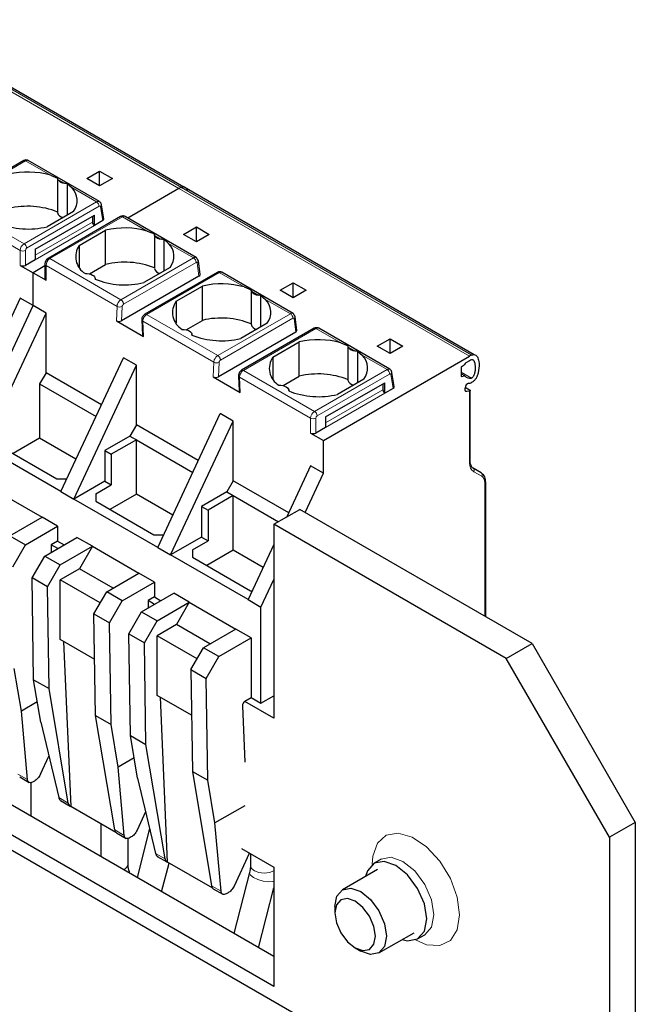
# Model space of a CAD drawing. Header units: millimetres. Extents: x 5 to 418, y 2 to 292.
# Tile 36 of 41: x 362 to 375, y 121 to 143. Entities that reach past the tile are written whole.
import ezdxf

# ---------------------------------------------------------------- set-up
doc = ezdxf.new("R2010")
doc.units = ezdxf.units.MM

msp = doc.modelspace()

# ---------------------------------------------------------------- linework, layer by layer
at = {"color": 7, "linetype": 'Continuous', "lineweight": 18}
for p, q in [((359.1644, 143.0574), (365.5284, 139.3836)), ((365.4744, 139.3567), (359.1104, 143.0305)), ((360.5225, 139.0477), (362.1119, 139.9652)), ((362.1119, 139.9652), (362.6568, 139.6506)), ((362.82, 139.5564), (362.9635, 139.4736)), ((363.1267, 139.3793), (363.6696, 139.0659)), ((365.5284, 139.3836), (371.8923, 135.7097)), ((371.8383, 135.6828), (365.4744, 139.3567)), ((362.0803, 138.1484), (360.5225, 139.0477)), ((362.0803, 138.1484), (363.6696, 139.0659)), ((362.1368, 138.0505), (363.7261, 138.968)), ((363.754, 138.957), (363.8047, 138.654)), ((360.4392, 138.8999), (361.9954, 138.0015)), ((364.2353, 138.7394), (362.6459, 137.8219)), ((364.2353, 138.7394), (364.7781, 138.426)), ((362.3207, 137.8953), (363.5793, 138.6219)), ((363.6218, 138.5484), (362.3207, 137.7973)), ((364.9414, 138.3317), (365.0848, 138.249)), ((365.248, 138.1547), (365.793, 137.8401)), ((361.9954, 138.0015), (361.9954, 137.6749)), ((362.1085, 137.6749), (362.1085, 138.0015)), ((362.3207, 138.0259), (362.3207, 138.026)), ((362.5611, 137.3483), (362.5611, 137.6749)), ((362.5611, 137.6749), (364.1173, 136.7765)), ((364.2037, 136.9226), (362.6459, 137.8219)), ((365.793, 137.8401), (364.2037, 136.9226)), ((365.8495, 137.7388), (364.2602, 136.8213)), ((365.9114, 137.4373), (365.8761, 137.7286)), ((364.7652, 136.5985), (366.3545, 137.516)), ((366.3545, 137.516), (366.8994, 137.2014)), ((367.0627, 137.1071), (367.2061, 137.0243)), ((367.3693, 136.9301), (367.9143, 136.6155)), ((364.1173, 136.7765), (364.1025, 136.4585)), ((364.2304, 136.7731), (364.2157, 136.4584)), ((366.325, 135.698), (364.7652, 136.5985)), ((367.9143, 136.6155), (366.325, 135.698)), ((364.6966, 136.1155), (364.6818, 136.4507)), ((364.6818, 136.4507), (366.2387, 135.5519)), ((367.9708, 136.5142), (366.3815, 135.5967)), ((368.0327, 136.2127), (367.9974, 136.504)), ((366.8865, 135.3739), (368.4758, 136.2914)), ((368.4758, 136.2914), (369.0208, 135.9768)), ((369.184, 135.8825), (369.3274, 135.7997)), ((369.4907, 135.7055), (370.0335, 135.3921)), ((366.2387, 135.5519), (366.2238, 135.2338)), ((366.337, 135.2338), (366.3517, 135.5485)), ((368.4442, 134.4746), (366.8865, 135.3739)), ((368.4442, 134.4746), (370.0335, 135.3921)), ((368.5008, 134.3766), (370.0901, 135.2941)), ((370.118, 135.2832), (370.1687, 134.9802)), ((371.6545, 135.3354), (371.8808, 135.2048)), ((366.818, 134.8909), (366.8031, 135.226)), ((366.8031, 135.226), (368.3594, 134.3276)), ((368.6846, 134.2215), (369.9433, 134.9481)), ((369.9857, 134.8746), (368.6846, 134.1235)), ((371.7822, 134.9091), (371.7484, 134.9287)), ((371.8383, 134.918), (371.8383, 133.364)), ((368.3594, 134.3276), (368.3594, 134.001)), ((368.4725, 134.001), (368.4725, 134.3276)), ((368.6846, 134.3521), (368.6846, 134.3521)), ((371.9336, 133.1534), (372.1073, 133.0531)), ((372.1777, 132.8974), (372.1777, 129.9842)), ((361.9451, 126.5292), (362.1537, 126.4088)), ((363.0482, 125.8924), (362.8396, 126.0128)), ((364.0664, 125.3046), (364.275, 125.1842)), ((364.9609, 124.7882), (365.1695, 124.6678)), ((366.3964, 123.9596), (366.1878, 124.08))]:
    msp.add_line(p, q, dxfattribs=at)
at = {"color": 7, "linetype": 'Continuous', "lineweight": 25}
for p, q in [((365.5797, 139.3913), (359.2762, 143.0302)), ((362.0719, 139.9692), (360.4825, 139.0517)), ((363.7296, 139.0719), (362.1713, 139.9714)), ((362.6568, 139.6506), (362.8142, 139.5877)), ((362.8136, 139.586), (362.8136, 138.8341)), ((363.4521, 139.5771), (363.7349, 139.7404)), ((363.7349, 139.7404), (364.0177, 139.5771)), ((363.7349, 139.4138), (363.7349, 139.7404)), ((363.0283, 138.7774), (363.0283, 139.4641)), ((363.0283, 139.4641), (363.1267, 139.3793)), ((363.7349, 139.4138), (363.4521, 139.5771)), ((364.0177, 139.5771), (363.7349, 139.4138)), ((365.4744, 139.3567), (364.3553, 138.7106)), ((371.9437, 135.7175), (365.6402, 139.3564)), ((363.8284, 138.6919), (363.7763, 139.0029)), ((362.3207, 138.026), (363.6218, 138.7771)), ((363.1607, 138.8538), (362.5838, 138.5208)), ((364.1953, 138.7433), (362.606, 137.8258)), ((363.5793, 138.7526), (363.5793, 138.6219)), ((363.6218, 138.5484), (363.6218, 138.7771)), ((364.2953, 138.7453), (364.2924, 138.7468)), ((365.8533, 137.8459), (364.2953, 138.7453)), ((363.8047, 138.654), (363.6218, 138.5484)), ((365.5734, 138.3525), (365.8562, 138.5158)), ((365.8562, 138.5158), (366.1391, 138.3525)), ((365.8562, 138.1892), (365.8562, 138.5158)), ((363.2909, 138.1126), (363.8678, 138.4456)), ((363.8678, 137.6944), (363.8678, 138.4456)), ((364.7781, 138.426), (364.9355, 138.3631)), ((364.935, 138.3614), (364.935, 137.6095)), ((365.8562, 138.1892), (365.5734, 138.3525)), ((366.1391, 138.3525), (365.8562, 138.1892)), ((363.2909, 138.1126), (363.2909, 137.6292)), ((365.1496, 137.5528), (365.1496, 138.2395)), ((365.1496, 138.2395), (365.248, 138.1547)), ((362.3207, 138.026), (362.3207, 137.7973)), ((361.9954, 137.6749), (362.2783, 137.5116)), ((362.3207, 137.7973), (362.1085, 137.6749)), ((362.5377, 137.6613), (362.2783, 137.5116)), ((362.5377, 137.7076), (362.5377, 137.381)), ((363.5111, 137.4885), (363.8678, 137.6944)), ((365.9354, 137.4742), (365.899, 137.7742)), ((362.2783, 137.5116), (362.5611, 137.3483)), ((362.2783, 136.793), (362.2783, 137.5116)), ((365.9114, 137.4373), (364.2157, 136.4584)), ((365.282, 137.6292), (364.7051, 137.2962)), ((366.3145, 137.5199), (364.7252, 136.6024)), ((367.9747, 136.6212), (366.414, 137.5222)), ((363.6379, 137.3723), (363.6379, 137.381)), ((365.4122, 136.8879), (365.9891, 137.221)), ((365.9891, 136.4698), (365.9891, 137.221)), ((367.6947, 137.1279), (367.9775, 137.2912)), ((367.9775, 137.2912), (368.2604, 137.1279)), ((367.9775, 136.9646), (367.9775, 137.2912)), ((366.8994, 137.2014), (367.0568, 137.1385)), ((367.0563, 137.1368), (367.0563, 136.3849)), ((367.271, 136.3282), (367.271, 137.0148)), ((367.271, 137.0148), (367.3693, 136.9301)), ((367.9775, 136.9646), (367.6947, 137.1279)), ((368.2604, 137.1279), (367.9775, 136.9646)), ((361.9954, 136.9563), (360.6236, 134.0236)), ((360.9065, 133.8603), (362.2783, 136.793)), ((362.2783, 136.793), (361.9954, 136.9563)), ((362.5611, 136.6297), (362.2783, 136.793)), ((365.4122, 136.8879), (365.4122, 136.4046)), ((361.1893, 133.6971), (362.5611, 136.6297)), ((362.5611, 135.3233), (362.5611, 136.6297)), ((364.1025, 136.4585), (364.6966, 136.1155)), ((364.6585, 136.4798), (364.6732, 136.147)), ((365.6324, 136.2639), (365.9891, 136.4698)), ((367.4033, 136.4046), (366.8264, 136.0715)), ((368.0567, 136.2496), (368.0203, 136.5496)), ((365.7592, 136.1477), (365.7592, 136.1564)), ((368.0327, 136.2127), (366.337, 135.2338)), ((368.4358, 136.2953), (366.8465, 135.3778)), ((370.0935, 135.398), (368.5353, 136.2976)), ((367.5335, 135.6633), (368.1104, 135.9964)), ((368.1104, 135.2451), (368.1104, 135.9964)), ((369.0208, 135.9768), (369.1781, 135.9138)), ((369.816, 135.9033), (370.0989, 136.0665)), ((370.0989, 136.0665), (370.3817, 135.9033)), ((370.0989, 135.74), (370.0989, 136.0665)), ((369.1776, 135.9122), (369.1776, 135.1603)), ((369.3923, 135.1036), (369.3923, 135.7902)), ((369.3923, 135.7902), (369.4907, 135.7055)), ((370.0989, 135.74), (369.816, 135.9033)), ((370.3817, 135.9033), (370.0989, 135.74)), ((362.8864, 132.7174), (364.2582, 135.6501)), ((363.1692, 132.5541), (364.541, 135.4868)), ((364.541, 135.4868), (364.2582, 135.6501)), ((364.541, 134.1803), (364.541, 135.4868)), ((367.5335, 135.6633), (367.5335, 135.18)), ((368.6422, 133.8377), (371.8383, 135.6828)), ((371.7251, 135.4867), (371.6545, 135.4459)), ((371.8383, 135.5848), (371.7741, 135.5478)), ((362.5611, 135.3233), (362.4197, 135.0783)), ((363.777, 134.6214), (362.5611, 135.3233)), ((370.1924, 135.018), (370.1403, 135.3291)), ((371.6545, 135.4459), (371.6545, 135.241)), ((371.7369, 135.254), (371.6545, 135.3015)), ((362.4197, 135.0783), (362.4197, 133.8862)), ((362.4197, 135.0783), (363.6567, 134.3642)), ((366.2238, 135.2338), (366.818, 134.8909)), ((366.7798, 135.2552), (366.7945, 134.9224)), ((367.7537, 135.0392), (368.1104, 135.2451)), ((368.6846, 134.3521), (369.9857, 135.1032)), ((369.5246, 135.18), (368.9477, 134.8469)), ((369.9433, 135.0787), (369.9433, 134.9481)), ((369.9857, 134.8746), (369.9857, 135.1032)), ((371.6545, 135.241), (371.7369, 135.254)), ((367.8805, 134.9231), (367.8805, 134.9318)), ((370.1687, 134.9802), (369.9857, 134.8746)), ((371.745, 134.949), (371.745, 134.9881)), ((371.7462, 135.0023), (371.8383, 134.9491)), ((371.8383, 134.918), (371.7822, 134.9091)), ((371.8559, 133.3885), (371.8559, 134.9434)), ((365.0077, 131.4928), (366.3795, 134.4254)), ((366.6623, 134.2622), (366.3795, 134.4254)), ((365.2905, 131.3295), (366.6623, 134.2622)), ((366.6623, 132.9557), (366.6623, 134.2622)), ((368.6846, 134.3521), (368.6846, 134.1235)), ((364.541, 134.1803), (364.3996, 133.9354)), ((365.8983, 133.3968), (364.541, 134.1803)), ((368.3594, 134.001), (368.6422, 133.8377)), ((368.6846, 134.1235), (368.4725, 134.001)), ((362.4197, 133.8862), (361.8387, 133.5508)), ((363.2176, 133.4255), (362.4197, 133.8862)), ((364.3996, 133.9354), (363.848, 133.617)), ((364.541, 133.8537), (363.9895, 133.5353)), ((364.3996, 133.9354), (364.541, 133.8537)), ((364.541, 133.8537), (365.778, 133.1396)), ((364.541, 132.6616), (364.541, 133.8537)), ((368.6422, 133.1192), (368.6422, 133.8377)), ((362.8864, 132.7174), (361.1893, 133.6971)), ((361.5287, 133.7297), (362.8015, 132.9949)), ((363.848, 133.617), (363.848, 132.946)), ((363.848, 133.617), (363.9895, 133.5353)), ((363.9895, 133.5353), (363.9895, 132.8643)), ((368.3594, 133.2825), (367.8362, 132.1641)), ((368.2393, 132.2578), (368.6422, 133.1192)), ((368.6422, 133.1192), (368.3594, 133.2825)), ((372.0949, 133.1295), (371.9212, 133.2298)), ((362.8015, 132.9949), (363.0162, 132.9949)), ((363.848, 132.946), (363.1692, 132.5541)), ((363.848, 132.946), (363.9895, 132.8643)), ((366.6623, 132.9557), (366.5209, 132.7107)), ((367.8782, 132.2538), (366.6623, 132.9557)), ((372.1953, 129.974), (372.1953, 132.9219)), ((361.458, 132.7432), (362.4762, 132.1554)), ((362.8864, 132.7174), (363.1692, 132.5541)), ((363.65, 132.6684), (363.9895, 132.8643)), ((366.5209, 132.7107), (365.9694, 132.3923)), ((366.5209, 132.7107), (366.6623, 132.6291)), ((365.0077, 131.4928), (363.1692, 132.5541)), ((363.65, 132.6684), (363.65, 132.5051)), ((363.65, 132.5051), (364.9228, 131.7703)), ((364.541, 132.6616), (363.96, 132.3262)), ((365.3389, 132.2009), (364.541, 132.6616)), ((366.6623, 132.6291), (366.1108, 132.3107)), ((366.6623, 132.6291), (367.6521, 132.0577)), ((366.6623, 131.437), (366.6623, 132.6291)), ((365.9694, 132.3923), (365.9694, 131.7213)), ((365.9694, 132.3923), (366.1108, 132.3107)), ((366.1108, 132.3107), (366.1108, 131.6397)), ((367.5533, 132.0007), (368.119, 132.3273)), ((373.2101, 129.3882), (368.119, 132.3273)), ((361.7691, 131.7471), (362.4762, 132.1554)), ((362.8157, 131.9594), (362.4762, 132.1554)), ((362.1085, 131.5512), (362.8157, 131.9594)), ((362.8157, 131.9594), (362.8157, 131.6328)), ((367.5533, 132.0007), (367.5533, 127.7547)), ((372.6444, 129.0616), (367.5533, 132.0007)), ((361.7691, 131.7471), (362.1085, 131.5512)), ((362.5328, 131.3063), (363.2399, 131.7145)), ((362.8157, 131.6328), (362.6771, 131.5528)), ((362.8157, 131.6328), (362.957, 131.5512)), ((363.5793, 131.5186), (363.2399, 131.7145)), ((364.9228, 131.7703), (365.1375, 131.7703)), ((365.9694, 131.7213), (365.2905, 131.3295)), ((365.7714, 131.4438), (366.1108, 131.6397)), ((365.9694, 131.7213), (366.1108, 131.6397)), ((361.8306, 131.0697), (362.1085, 131.5512)), ((362.6771, 131.5528), (362.6771, 131.3896)), ((362.8184, 131.4712), (362.6771, 131.5528)), ((362.8722, 131.1103), (363.5793, 131.5186)), ((363.5793, 131.5186), (363.2965, 131.0287)), ((363.5793, 131.5186), (364.5976, 130.9307)), ((365.0077, 131.4928), (365.2905, 131.3295)), ((365.7714, 131.4438), (365.7714, 131.2805)), ((366.6623, 131.437), (366.0813, 131.1016)), ((367.3188, 131.058), (366.6623, 131.437)), ((367.5533, 131.5591), (366.9876, 130.3498)), ((362.2548, 130.8248), (362.5328, 131.3063)), ((362.5328, 131.3063), (362.8722, 131.1103)), ((366.9876, 130.3498), (365.2905, 131.3295)), ((365.7714, 131.2805), (367.0442, 130.5457)), ((362.5942, 130.6289), (362.8722, 131.1103)), ((363.2965, 131.0287), (362.8722, 130.7837)), ((364.0318, 130.6041), (363.2965, 131.0287)), ((362.5942, 130.6289), (362.2548, 130.8248)), ((362.2888, 128.5964), (362.2548, 130.8248)), ((363.749, 130.2776), (362.8722, 130.7837)), ((362.8722, 129.4773), (362.8722, 130.7837)), ((363.8905, 130.5225), (364.5976, 130.9307)), ((364.937, 130.7348), (364.5976, 130.9307)), ((367.2704, 130.1865), (367.5533, 130.7912)), ((362.6282, 128.4005), (362.5942, 130.6289)), ((363.6125, 130.041), (363.8905, 130.5225)), ((364.2299, 130.3266), (363.8905, 130.5225)), ((364.2299, 130.3266), (364.937, 130.7348)), ((364.937, 130.7348), (364.937, 130.4082)), ((367.0442, 130.5457), (367.0792, 130.5457)), ((363.9519, 129.8451), (364.2299, 130.3266)), ((364.6541, 130.0817), (365.3612, 130.4899)), ((364.937, 130.4082), (364.7984, 130.3282)), ((364.7984, 130.3282), (364.7984, 130.165)), ((364.9398, 130.2466), (364.7984, 130.3282)), ((364.937, 130.4082), (365.0784, 130.3266)), ((365.7007, 130.2939), (365.3612, 130.4899)), ((366.9876, 130.3498), (367.2704, 130.1865)), ((364.9935, 129.8857), (365.7007, 130.2939)), ((365.7007, 130.2939), (365.4178, 129.804)), ((365.7007, 130.2939), (366.7189, 129.7061)), ((367.2704, 128.0813), (367.2704, 130.1865)), ((363.6125, 130.041), (363.9519, 129.8451)), ((363.6464, 127.8127), (363.6125, 130.041)), ((364.3761, 129.6002), (364.6541, 130.0817)), ((364.6541, 130.0817), (364.9935, 129.8857)), ((364.7156, 129.4042), (364.9935, 129.8857)), ((363.9859, 127.6168), (363.9519, 129.8451)), ((365.4178, 129.804), (364.9935, 129.5591)), ((366.1532, 129.3795), (365.4178, 129.804)), ((366.7189, 129.7061), (366.0118, 129.2979)), ((367.0583, 129.5102), (366.7189, 129.7061)), ((363.6277, 129.0411), (362.8722, 129.4773)), ((364.3761, 129.6002), (364.7156, 129.4042)), ((364.4101, 127.3718), (364.3761, 129.6002)), ((365.8703, 129.053), (364.9935, 129.5591)), ((364.9935, 128.2527), (364.9935, 129.5591)), ((366.3512, 129.102), (367.0583, 129.5102)), ((367.0583, 129.5102), (367.0583, 128.2037)), ((362.9457, 129.4348), (363.103, 125.8214)), ((364.7495, 127.1759), (364.7156, 129.4042)), ((365.7338, 128.8164), (366.0118, 129.2979)), ((366.3512, 129.102), (366.0118, 129.2979)), ((372.6444, 129.0616), (373.2101, 129.3882)), ((373.2101, 129.3882), (375.4729, 125.469)), ((366.0732, 128.6205), (366.3512, 129.102)), ((374.9072, 125.1425), (372.6444, 129.0616)), ((362.0209, 127.9078), (361.8645, 128.8414)), ((365.7338, 128.8164), (366.0732, 128.6205)), ((365.7338, 128.8164), (365.7678, 126.5881)), ((362.2888, 128.5964), (362.6282, 128.4005)), ((362.4451, 127.6629), (362.2888, 128.5964)), ((366.1072, 126.3921), (366.0732, 128.6205)), ((363.0482, 125.8924), (362.6282, 128.4005)), ((365.749, 127.8165), (364.9935, 128.2527)), ((365.2243, 124.5968), (365.067, 128.2102)), ((366.9197, 128.1237), (367.0583, 128.2037)), ((367.0583, 128.2037), (367.2704, 128.0813)), ((367.2704, 128.0813), (367.5533, 128.2445)), ((362.3703, 128.1096), (362.0209, 127.9078)), ((366.8632, 128.0226), (366.9169, 126.7895)), ((367.5533, 127.7547), (366.9169, 128.1221)), ((362.1537, 126.4088), (362.0209, 127.9078)), ((363.6464, 127.8127), (363.9859, 127.6168)), ((364.0664, 125.3046), (363.6464, 127.8127)), ((362.4451, 127.6629), (362.8396, 126.0128)), ((364.1422, 126.6832), (363.9859, 127.6168)), ((364.4101, 127.3718), (364.7495, 127.1759)), ((364.5665, 126.4383), (364.4101, 127.3718)), ((365.1695, 124.6678), (364.7495, 127.1759)), ((362.4374, 126.5239), (362.622, 126.923)), ((364.4917, 126.8849), (364.1422, 126.6832)), ((367.5533, 122.5287), (360.2896, 126.722)), ((364.275, 125.1842), (364.1422, 126.6832)), ((361.9844, 126.4647), (362.1955, 126.3429)), ((364.5665, 126.4383), (364.9609, 124.7882)), ((365.7678, 126.5881), (366.1072, 126.3921)), ((365.7678, 126.5881), (366.1878, 124.08)), ((359.4411, 126.2321), (374.6243, 117.467)), ((367.5533, 121.8756), (359.7239, 126.3954)), ((362.2388, 125.5967), (362.2388, 126.343)), ((362.3088, 126.3752), (362.2828, 126.3601)), ((366.2635, 125.4586), (366.1072, 126.3921)), ((362.8765, 125.9498), (363.0875, 125.8279)), ((364.0924, 125.2503), (363.103, 125.8214)), ((366.9169, 125.8358), (366.2635, 125.4586)), ((364.7433, 125.6984), (364.5588, 125.2993)), ((363.7602, 125.442), (363.7602, 124.7184)), ((366.3964, 123.9596), (366.2635, 125.4586)), ((375.4729, 125.469), (374.9072, 125.1425)), ((375.4729, 125.469), (375.4729, 112.731)), ((364.1057, 125.2401), (364.3169, 125.1183)), ((364.4301, 125.1505), (364.4041, 125.1355)), ((364.8306, 125.3333), (364.5551, 124.2595)), ((374.9072, 125.1425), (374.9072, 112.4044)), ((364.3602, 124.5608), (364.3602, 125.1183)), ((364.9978, 124.7251), (365.2088, 124.6033)), ((367.0092, 124.7863), (366.6801, 124.0747)), ((366.8426, 124.8988), (367.5533, 124.4885)), ((367.0092, 124.7863), (367.0104, 124.8019)), ((367.0411, 124.7842), (367.0411, 124.5287)), ((364.3602, 124.5608), (364.3601, 124.5646)), ((365.0946, 123.9481), (365.2563, 124.5783)), ((366.2137, 124.0257), (365.2243, 124.5968)), ((367.5533, 124.4885), (367.5533, 121.8756)), ((369.9037, 124.6636), (369.7482, 124.5738)), ((367.0191, 124.3705), (366.6764, 123.0349)), ((369.8262, 124.4387), (369.0567, 123.9944)), ((366.227, 124.0155), (366.4382, 123.8936)), ((366.5514, 123.9259), (366.5254, 123.9109)), ((367.2159, 122.7235), (367.5533, 124.038)), ((368.891, 123.6282), (368.891, 123.4879)), ((369.8566, 122.6088), (370.6261, 123.053)), ((370.7041, 122.9179), (370.8597, 123.0077)), ((369.3351, 122.7186), (369.4566, 122.6484))]:
    msp.add_line(p, q, dxfattribs=at)
at = {"color": 7, "linetype": 'Continuous', "lineweight": 25, "flags": 128}
for points in [[(363.4232, 137.4962), (363.4661, 137.4953), (363.5076, 137.4892), (363.546, 137.4782), (363.5793, 137.4627), (363.6062, 137.4434), (363.6254, 137.4213), (363.6359, 137.3973), (363.6374, 137.3726)], [(365.5446, 136.2716), (365.5874, 136.2707), (365.6289, 136.2646), (365.6673, 136.2536), (365.7007, 136.2381), (365.7275, 136.2188), (365.7467, 136.1967), (365.7572, 136.1727), (365.7587, 136.1479)], [(367.6659, 135.0469), (367.7087, 135.0461), (367.7503, 135.04), (367.7886, 135.029), (367.822, 135.0134), (367.8489, 134.9942), (367.868, 134.972), (367.8786, 134.9481), (367.88, 134.9233)], [(371.7822, 134.9091), (371.7744, 134.9087), (371.7671, 134.91), (371.7607, 134.9129), (371.7552, 134.9175), (371.7508, 134.9235), (371.7476, 134.9309), (371.7457, 134.9395), (371.745, 134.949)], [(370.9021, 123.3556), (370.8507, 123.684), (370.7041, 124.0218), (370.4848, 124.3177), (370.2261, 124.5264), (369.9674, 124.6163), (369.7481, 124.5737), (369.6016, 124.4051), (369.5645, 124.2876)], [(368.891, 123.6282), (368.934, 123.8533), (369.0567, 123.9944), (369.2402, 124.0301), (369.4567, 123.9548)], [(369.4567, 123.9548), (369.6731, 123.7801), (369.8567, 123.5326), (369.9793, 123.2499), (370.0223, 122.975), (369.9793, 122.7499), (369.8567, 122.6088), (369.6731, 122.5731), (369.4567, 122.6484), (369.4566, 122.6484)], [(369.3352, 123.7444), (369.1652, 123.8035), (369.0211, 123.7755), (368.9248, 123.6647), (368.891, 123.4879), (368.9248, 123.2721), (369.0211, 123.0501), (369.1652, 122.8557), (369.3352, 122.7185), (369.5052, 122.6594), (369.6493, 122.6874), (369.7456, 122.7983), (369.7794, 122.975), (369.7456, 123.1909), (369.6493, 123.4129), (369.5052, 123.6073), (369.3352, 123.7444)], [(370.3644, 122.9019), (370.4848, 122.8753), (370.7041, 122.9179), (370.8507, 123.0866), (370.9021, 123.3556)]]:
    msp.add_lwpolyline(points, dxfattribs=at)
at = {"color": 7, "linetype": 'Continuous', "lineweight": 18, "flags": 128}
for points in [[(371.6234, 123.4454), (371.5714, 123.8349), (371.4212, 124.2422), (371.189, 124.6231), (370.8999, 124.9364), (370.5854, 125.1481), (370.2794, 125.2352), (370.0151, 125.1884), (369.8213, 125.0127), (369.7188, 124.7271), (369.7057, 124.5445)], [(371.0577, 123.4454), (371.0062, 123.7738), (370.8597, 124.1117), (370.6404, 124.4075), (370.3817, 124.6162), (370.123, 124.7062), (369.9037, 124.6635), (369.9035, 124.6634)], [(367.0411, 124.5287), (367.064, 124.4624), (367.129, 124.4062), (367.2263, 124.3687), (367.3411, 124.3555), (367.4559, 124.3687), (367.5533, 124.4062)], [(367.0191, 124.3705), (367.0181, 124.3577), (367.0434, 124.3103), (367.1094, 124.2608), (367.2058, 124.2166), (367.3181, 124.1845), (367.429, 124.1693), (367.5219, 124.1735), (367.5533, 124.1814)], [(370.6575, 122.8958), (370.8999, 122.7897), (371.189, 122.7692), (371.4212, 122.882), (371.5714, 123.1159), (371.6234, 123.4454)], [(370.8591, 123.0074), (370.8597, 123.0077), (371.0062, 123.1764), (371.0577, 123.4454)]]:
    msp.add_lwpolyline(points, dxfattribs=at)
at = {"color": 7, "linetype": 'Continuous', "lineweight": 25}
for centre, radius, start, end in [((362.1641, 137.9187), 1.8007, 74.1203, 103.4118), ((362.973, 139.6557), 0.1824, 213.00765, 266.99773), ((362.8445, 139.0972), 0.399, 322.40742, 44.98875), ((365.7126, 138.9461), 0.4746, 112.83804, 120.1255), ((362.1615, 137.2209), 1.7481, 68.0778, 103.73614), ((362.9479, 138.8639), 0.1375, 192.53364, 266.9131), ((362.1687, 140.2189), 1.7481, 248.0778, 283.73614), ((363.6714, 138.6261), 0.0922, 182.60548, 237.39452), ((364.2854, 136.694), 1.8007, 74.1203, 103.4118), ((365.0943, 138.4311), 0.1824, 213.00765, 266.99773), ((363.6379, 137.8647), 0.4265, 144.4624, 239.77495), ((364.9658, 137.8726), 0.399, 322.40742, 44.98875), ((362.052, 137.784), 0.123, 242.60967, 297.39033), ((364.2829, 135.9963), 1.7481, 68.0778, 103.73614), ((365.8524, 137.7669), 0.0472, 8.97788, 60.99171), ((365.0692, 137.6393), 0.1375, 192.53364, 266.9131), ((362.5777, 137.3849), 0.0402, 185.6948, 245.62534), ((364.29, 138.9942), 1.7481, 248.0778, 283.73614), ((366.4068, 135.4694), 1.8007, 74.1203, 103.4118), ((367.2156, 137.2065), 0.1824, 213.00765, 266.99773), ((365.7592, 136.6401), 0.4265, 144.4624, 239.77495), ((367.0871, 136.648), 0.399, 322.40742, 44.98875), ((367.9738, 136.5422), 0.0472, 8.97788, 60.99171), ((366.4042, 134.7717), 1.7481, 68.0778, 103.73614), ((367.1905, 136.4147), 0.1375, 192.53364, 266.9131), ((366.4113, 137.7696), 1.7481, 248.0778, 283.73614), ((368.5281, 134.2448), 1.8007, 74.1203, 103.4118), ((369.337, 135.9819), 0.1824, 213.00765, 266.99773), ((369.2084, 135.4234), 0.399, 322.40742, 44.98875), ((372.0765, 135.2723), 0.4746, 112.83804, 120.1255), ((367.8806, 135.4154), 0.4265, 144.4624, 239.77495), ((371.8404, 135.4444), 0.1228, 122.64222, 159.84201), ((372.0255, 135.2623), 0.3729, 112.83804, 120.1255), ((368.5255, 133.5471), 1.7481, 68.0778, 103.73614), ((369.3118, 135.1901), 0.1375, 192.53364, 266.9131), ((371.8541, 135.362), 0.1594, 222.6723, 279.61597), ((371.8541, 134.9885), 0.1091, 105.12389, 180.19746), ((371.8144, 135.3804), 0.2869, 272.23284, 283.06868), ((368.5327, 136.545), 1.7481, 248.0778, 283.73614), ((370.0354, 134.9523), 0.0922, 182.60548, 237.39452), ((368.4159, 134.1102), 0.123, 242.60967, 297.39033), ((371.9001, 133.1938), 0.0418, 32.63763, 59.65897), ((372.0738, 133.0935), 0.0418, 32.7874, 59.66174), ((366.9852, 128.0208), 0.122, 122.45226, 179.1683), ((363.1298, 125.8987), 0.0818, 184.44574, 250.85107), ((364.1516, 125.3123), 0.0855, 185.17353, 237.54852), ((365.2511, 124.6741), 0.0818, 184.44574, 250.85107), ((366.2729, 124.0877), 0.0855, 185.17353, 237.54852)]:
    msp.add_arc(centre, radius, start, end, dxfattribs=at)
at = {"color": 7, "linetype": 'Continuous', "lineweight": 18}
for centre, radius, start, end in [((363.7047, 139.017), 0.0603, 65.65152, 125.65894), ((363.6033, 138.9624), 0.1229, 2.60548, 57.39452), ((363.7268, 138.9987), 0.0497, 303.18432, 5.06524), ((364.2118, 138.7067), 0.0402, 54.38242, 114.30712), ((364.2709, 138.6891), 0.0616, 69.54035, 125.3164), ((362.1796, 137.9931), 0.1844, 122.6055, 177.3942), ((362.014, 138.0449), 0.1229, 2.60548, 57.39452), ((362.052, 138.1107), 0.123, 242.60822, 297.39091), ((362.17, 137.9987), 0.0615, 122.60548, 177.39452), ((362.5759, 137.7103), 0.0383, 184.02612, 247.264), ((362.7453, 137.6665), 0.1844, 122.60548, 177.39452), ((362.6225, 137.7892), 0.0402, 54.38325, 114.29763), ((365.7276, 137.7373), 0.1219, 0.70805, 57.55955), ((365.848, 137.7713), 0.0512, 303.37464, 3.29167), ((364.1769, 136.878), 0.1177, 239.57679, 297.00451), ((364.7418, 136.566), 0.04, 54.19514, 114.53477), ((367.8489, 136.5126), 0.1219, 0.70805, 57.55955), ((367.9693, 136.5467), 0.0512, 303.37464, 3.29167), ((366.2983, 135.6534), 0.1177, 239.57679, 297.00451), ((366.8631, 135.3414), 0.04, 54.19514, 114.53477), ((370.0687, 135.3431), 0.0603, 65.65152, 125.65894), ((369.9673, 135.2885), 0.1229, 2.60548, 57.39452), ((370.0907, 135.3248), 0.0497, 303.18432, 5.06524), ((368.5436, 134.3193), 0.1844, 122.6055, 177.3942), ((368.378, 134.371), 0.1229, 2.60548, 57.39452), ((368.4159, 134.4368), 0.123, 242.60822, 297.39091), ((368.5339, 134.3248), 0.0615, 122.60548, 177.39452), ((371.8259, 133.3915), 0.0302, 294.37466, 354.3052), ((371.8819, 133.1862), 0.0613, 327.58165, 29.4068), ((372.0556, 133.0859), 0.0612, 327.57146, 29.52882), ((372.1653, 132.9249), 0.0302, 294.38853, 354.11389), ((364.1905, 124.5888), 0.172, 293.25454, 350.62649)]:
    msp.add_arc(centre, radius, start, end, dxfattribs=at)
at = {"color": 7, "linetype": 'Continuous', "lineweight": 25}
for centre, major_axis, ratio, start_param, end_param in [((363.7482, 138.6867), (0.0806, 0.0011), 0.5771525, 5.482485, 6.3717557), ((365.8553, 137.4703), (0.0803, 0.001), 0.582443, 5.4790539, 6.346422), ((364.1591, 136.4911), (0.0801, -0.0001), 0.5772866, 3.928362, 5.4991583), ((364.7532, 136.1481), (0.0801, -0.0001), 0.5772866, 3.1678042, 3.928362), ((367.9766, 136.2457), (0.0803, 0.001), 0.582443, 5.4790539, 6.346422), ((366.2804, 135.2665), (0.0801, -0.0001), 0.5772866, 3.928362, 5.4991583), ((366.8745, 134.9235), (0.0801, -0.0001), 0.5772866, 3.1678042, 3.928362), ((370.1121, 135.0129), (0.0806, 0.0011), 0.5771525, 5.482485, 6.3717557)]:
    msp.add_ellipse(centre, major_axis=major_axis, ratio=ratio, start_param=start_param, end_param=end_param, dxfattribs=at)
for points in [[(362.0554, 139.9291), (362.0554, 139.9335), (362.0554, 139.9423), (362.0584, 139.9535), (362.0635, 139.9625), (362.0705, 139.969), (362.0793, 139.9726), (362.0894, 139.9732), (362.1004, 139.971), (362.108, 139.9671), (362.1119, 139.9652)], [(366.298, 137.4798), (366.298, 137.4842), (366.2981, 137.4931), (366.3011, 137.5042), (366.3061, 137.5133), (366.3132, 137.5198), (366.3219, 137.5234), (366.332, 137.524), (366.343, 137.5218), (366.3507, 137.5179), (366.3545, 137.516)], [(368.4193, 136.2552), (368.4193, 136.2596), (368.4194, 136.2685), (368.4224, 136.2796), (368.4274, 136.2887), (368.4345, 136.2952), (368.4432, 136.2988), (368.4533, 136.2994), (368.4643, 136.2972), (368.472, 136.2933), (368.4758, 136.2914)]]:
    msp.add_open_spline(points, degree=3, dxfattribs=at)
for points, knots in [([(362.171, 139.9715), (362.1633, 139.975), (362.1479, 139.982), (362.1217, 139.9842), (362.0954, 139.9805), (362.0796, 139.9729), (362.0719, 139.9692)], [0, 0, 0, 0, 0.2525434, 0.5069974, 0.7580546, 1, 1, 1, 1]), ([(362.1713, 139.9692), (362.1684, 139.9714), (362.1592, 139.9784), (362.1378, 139.9773), (362.1202, 139.9691), (362.1119, 139.9652)], [0, 0, 0, 0, 0.1996037, 0.6218762, 1, 1, 1, 1]), ([(362.82, 139.5564), (362.8176, 139.563), (362.813, 139.5752), (362.8138, 139.5838), (362.8142, 139.5877)], [0, 0, 0, 0, 0.5420716, 1, 1, 1, 1]), ([(363.0283, 139.4641), (363.0184, 139.4656), (362.9969, 139.4691), (362.9752, 139.472), (362.9635, 139.4736)], [0, 0, 0, 0, 0.4579284, 1, 1, 1, 1]), ([(365.6393, 139.3551), (365.6268, 139.3687), (365.605, 139.3924), (365.5624, 139.3952), (365.5375, 139.3867), (365.5284, 139.3836)], [0, 0, 0, 0, 0.4603857, 0.8029383, 1, 1, 1, 1]), ([(365.5284, 139.3836), (365.5439, 139.3882), (365.575, 139.3975), (365.6174, 139.383), (365.6485, 139.3539), (365.6565, 139.3202), (365.6594, 139.3079)], [0, 0, 0, 0, 0.2411312, 0.4818731, 0.8114793, 1, 1, 1, 1]), ([(363.7763, 139.003), (363.7747, 139.0101), (363.7713, 139.0246), (363.7604, 139.0443), (363.7459, 139.0615), (363.7335, 139.0692), (363.7272, 139.0731)], [0, 0, 0, 0, 0.2357138, 0.4842871, 0.7409492, 1, 1, 1, 1]), ([(364.2929, 138.7466), (364.2852, 138.7499), (364.2697, 138.7566), (364.2435, 138.7583), (364.2177, 138.7543), (364.2026, 138.7469), (364.1953, 138.7433)], [0, 0, 0, 0, 0.2607613, 0.5193161, 0.7678357, 1, 1, 1, 1]), ([(364.9414, 138.3317), (364.9389, 138.3384), (364.9343, 138.3506), (364.9351, 138.3591), (364.9355, 138.3631)], [0, 0, 0, 0, 0.5420716, 1, 1, 1, 1]), ([(365.1496, 138.2395), (365.1398, 138.241), (365.1182, 138.2444), (365.0965, 138.2474), (365.0848, 138.249)], [0, 0, 0, 0, 0.4579284, 1, 1, 1, 1]), ([(362.606, 137.8258), (362.5973, 137.8199), (362.5771, 137.8061), (362.5525, 137.7723), (362.5392, 137.7367), (362.538, 137.7143), (362.5377, 137.7076)], [0, 0, 0, 0, 0.2231601, 0.52080246, 0.85605477, 1, 1, 1, 1]), ([(365.8753, 137.8081), (365.8741, 137.8138), (365.8716, 137.825), (365.8616, 137.8412), (365.8442, 137.8523), (365.8189, 137.8526), (365.8013, 137.8441), (365.793, 137.8401)], [0, 0, 0, 0, 0.147993, 0.2895103, 0.5519987, 0.7888528, 1, 1, 1, 1]), ([(366.4136, 137.5223), (366.4059, 137.5258), (366.3905, 137.5327), (366.3644, 137.535), (366.338, 137.5313), (366.3223, 137.5237), (366.3145, 137.5199)], [0, 0, 0, 0, 0.2525434, 0.5069974, 0.7580546, 1, 1, 1, 1]), ([(366.4139, 137.5199), (366.411, 137.5222), (366.4018, 137.5292), (366.3805, 137.528), (366.3628, 137.5198), (366.3545, 137.516)], [0, 0, 0, 0, 0.1996037, 0.6218762, 1, 1, 1, 1]), ([(367.0627, 137.1071), (367.0602, 137.1138), (367.0557, 137.126), (367.0565, 137.1345), (367.0568, 137.1385)], [0, 0, 0, 0, 0.5420716, 1, 1, 1, 1]), ([(367.271, 137.0148), (367.2611, 137.0164), (367.2395, 137.0198), (367.2178, 137.0228), (367.2061, 137.0243)], [0, 0, 0, 0, 0.4579284, 1, 1, 1, 1]), ([(364.7252, 136.6024), (364.7171, 136.5969), (364.7, 136.5852), (364.6782, 136.5573), (364.6648, 136.5276), (364.6587, 136.5006), (364.6585, 136.4869), (364.6585, 136.4798)], [0, 0, 0, 0, 0.2086294, 0.4403173, 0.7010334, 0.8453464, 1, 1, 1, 1]), ([(367.9966, 136.5835), (367.9954, 136.5892), (367.9929, 136.6004), (367.9829, 136.6166), (367.9655, 136.6277), (367.9403, 136.628), (367.9226, 136.6195), (367.9143, 136.6155)], [0, 0, 0, 0, 0.147993, 0.2895103, 0.5519987, 0.7888528, 1, 1, 1, 1]), ([(368.5349, 136.2977), (368.5273, 136.3012), (368.5118, 136.3081), (368.4857, 136.3104), (368.4593, 136.3067), (368.4436, 136.2991), (368.4358, 136.2953)], [0, 0, 0, 0, 0.2525434, 0.5069974, 0.7580546, 1, 1, 1, 1]), ([(368.5353, 136.2953), (368.5323, 136.2976), (368.5231, 136.3045), (368.5018, 136.3034), (368.4841, 136.2952), (368.4758, 136.2914)], [0, 0, 0, 0, 0.1996037, 0.6218762, 1, 1, 1, 1]), ([(369.184, 135.8825), (369.1815, 135.8891), (369.177, 135.9014), (369.1778, 135.9099), (369.1781, 135.9138)], [0, 0, 0, 0, 0.5420716, 1, 1, 1, 1]), ([(369.3923, 135.7902), (369.3824, 135.7918), (369.3608, 135.7952), (369.3392, 135.7981), (369.3274, 135.7997)], [0, 0, 0, 0, 0.4579284, 1, 1, 1, 1]), ([(371.8923, 135.7097), (371.9078, 135.7143), (371.9388, 135.7235), (371.9818, 135.7096), (372.0236, 135.6627), (372.0522, 135.5495), (372.0517, 135.4167), (372.025, 135.2937), (371.9969, 135.2222), (371.9583, 135.1637), (371.9186, 135.1239), (371.8918, 135.1101), (371.8797, 135.1039)], [0, 0, 0, 0, 0.0697079, 0.1393033, 0.2345882, 0.3929664, 0.6430259, 0.7305613, 0.8186472, 0.8827147, 0.9468206, 1, 1, 1, 1]), ([(371.8808, 135.606), (371.8876, 135.6079), (371.9018, 135.6118), (371.9265, 135.6006), (371.9579, 135.5469), (371.9673, 135.455), (371.9608, 135.3553), (371.9484, 135.294), (371.9321, 135.252), (371.9195, 135.231), (371.9083, 135.2185), (371.8993, 135.2114), (371.8899, 135.2066), (371.8839, 135.2054), (371.8808, 135.2048)], [0, 0, 0, 0, 0.0489784, 0.1025856, 0.2263528, 0.5320818, 0.6848467, 0.814873, 0.8689947, 0.9129334, 0.9344587, 0.9553182, 0.9767764, 1, 1, 1, 1]), ([(366.8465, 135.3778), (366.8384, 135.3723), (366.8213, 135.3606), (366.7995, 135.3327), (366.7861, 135.303), (366.78, 135.276), (366.7799, 135.2623), (366.7798, 135.2552)], [0, 0, 0, 0, 0.20862941, 0.44031732, 0.70103343, 0.84534644, 1, 1, 1, 1]), ([(370.1403, 135.3292), (370.1386, 135.3363), (370.1352, 135.3508), (370.1244, 135.3705), (370.1098, 135.3876), (370.0974, 135.3954), (370.0912, 135.3993)], [0, 0, 0, 0, 0.2357138, 0.4842871, 0.7409492, 1, 1, 1, 1]), ([(371.8383, 134.9491), (371.8409, 134.9475), (371.8461, 134.9443), (371.8516, 134.9393), (371.8552, 134.9343), (371.8566, 134.9285), (371.8539, 134.9238), (371.8474, 134.9199), (371.8415, 134.9186), (371.8383, 134.918)], [0, 0, 0, 0, 0.118116, 0.2398408, 0.3657075, 0.496198, 0.7072125, 0.8434553, 1, 1, 1, 1]), ([(371.9352, 133.2164), (371.9235, 133.224), (371.9, 133.2391), (371.8754, 133.2782), (371.859, 133.3274), (371.8569, 133.368), (371.8559, 133.3884)], [0, 0, 0, 0, 0.2471789, 0.4960424, 0.7468894, 1, 1, 1, 1]), ([(372.1953, 132.9218), (372.1943, 132.943), (372.1921, 132.9855), (372.1747, 133.0399), (372.1479, 133.0858), (372.1219, 133.106), (372.1089, 133.1161)], [0, 0, 0, 0, 0.2467211, 0.495828, 0.7470259, 1, 1, 1, 1]), ([(362.4374, 126.5239), (362.4289, 126.5074), (362.4123, 126.4752), (362.3789, 126.4326), (362.3439, 126.3979), (362.3203, 126.3826), (362.3088, 126.3752)], [0, 0, 0, 0, 0.2694601, 0.5258976, 0.7693827, 1, 1, 1, 1]), ([(362.2828, 126.3601), (362.2689, 126.3534), (362.2397, 126.3391), (362.1991, 126.3387), (362.1723, 126.356), (362.158, 126.3818), (362.1551, 126.3997), (362.1537, 126.4088)], [0, 0, 0, 0, 0.2118548, 0.4488692, 0.7110968, 0.8523484, 1, 1, 1, 1]), ([(362.8396, 126.0128), (362.8427, 126.0028), (362.8488, 125.9833), (362.8639, 125.9591), (362.8791, 125.9515), (362.8869, 125.9475)], [0, 0, 0, 0, 0.3367361, 0.6588764, 1, 1, 1, 1]), ([(364.4041, 125.1355), (364.3903, 125.1288), (364.361, 125.1145), (364.3204, 125.1141), (364.2936, 125.1314), (364.2793, 125.1572), (364.2765, 125.175), (364.275, 125.1842)], [0, 0, 0, 0, 0.2118548, 0.4488692, 0.7110968, 0.8523484, 1, 1, 1, 1]), ([(364.5588, 125.2993), (364.5502, 125.2828), (364.5336, 125.2506), (364.5002, 125.208), (364.4652, 125.1733), (364.4416, 125.158), (364.4301, 125.1505)], [0, 0, 0, 0, 0.2694601, 0.5258976, 0.7693827, 1, 1, 1, 1]), ([(364.9609, 124.7882), (364.9641, 124.7782), (364.9701, 124.7587), (364.9852, 124.7345), (365.0004, 124.7269), (365.0082, 124.7229)], [0, 0, 0, 0, 0.3367361, 0.6588764, 1, 1, 1, 1]), ([(364.3992, 124.3495), (364.3845, 124.4014), (364.3623, 124.4799), (364.3607, 124.5403), (364.3602, 124.5608)], [0, 0, 0, 0, 0.6613835, 1, 1, 1, 1]), ([(367.0411, 124.5287), (367.0399, 124.4995), (367.0379, 124.4516), (367.0244, 124.3933), (367.0191, 124.3705)], [0, 0, 0, 0, 0.6081035, 1, 1, 1, 1]), ([(366.6801, 124.0747), (366.6716, 124.0582), (366.6549, 124.026), (366.6215, 123.9833), (366.5865, 123.9487), (366.5629, 123.9334), (366.5514, 123.9259)], [0, 0, 0, 0, 0.2694601, 0.5258976, 0.7693827, 1, 1, 1, 1]), ([(366.5254, 123.9109), (366.5116, 123.9042), (366.4823, 123.8899), (366.4418, 123.8895), (366.415, 123.9068), (366.4006, 123.9326), (366.3978, 123.9504), (366.3964, 123.9596)], [0, 0, 0, 0, 0.2118548, 0.4488692, 0.7110968, 0.8523484, 1, 1, 1, 1])]:
    msp.add_open_spline(points, degree=3, knots=knots, dxfattribs=at)
at = {"color": 7, "linetype": 'Continuous', "lineweight": 18}
for points, knots in [([(363.7261, 138.968), (363.7294, 138.9695), (363.736, 138.9726), (363.7446, 138.9714), (363.7514, 138.9667), (363.7531, 138.9603), (363.754, 138.957)], [0, 0, 0, 0, 0.2484224, 0.4998058, 0.7484509, 1, 1, 1, 1]), ([(365.8761, 137.7286), (365.8753, 137.7319), (365.8737, 137.7387), (365.8666, 137.7427), (365.8583, 137.7431), (365.8524, 137.7402), (365.8495, 137.7388)], [0, 0, 0, 0, 0.274232, 0.5511572, 0.7742461, 1, 1, 1, 1]), ([(364.1173, 136.7765), (364.1179, 136.7847), (364.1191, 136.8005), (364.1266, 136.8257), (364.1369, 136.8492), (364.153, 136.8762), (364.1756, 136.9036), (364.1948, 136.9166), (364.2037, 136.9226)], [0, 0, 0, 0, 0.1549979, 0.3014927, 0.4394783, 0.5689488, 0.8013491, 1, 1, 1, 1]), ([(364.2602, 136.8213), (364.2581, 136.82), (364.254, 136.8174), (364.2481, 136.8119), (364.2428, 136.8053), (364.2371, 136.7964), (364.2318, 136.785), (364.2309, 136.7771), (364.2304, 136.7731)], [0, 0, 0, 0, 0.1395206, 0.2731118, 0.4075082, 0.5493296, 0.7731993, 1, 1, 1, 1]), ([(364.7652, 136.5985), (364.7564, 136.5925), (364.7373, 136.5794), (364.7152, 136.5518), (364.6996, 136.5245), (364.6898, 136.5007), (364.6829, 136.4751), (364.6822, 136.459), (364.6818, 136.4507)], [0, 0, 0, 0, 0.1981077, 0.430327, 0.5598424, 0.6979637, 0.8446851, 1, 1, 1, 1]), ([(367.9974, 136.504), (367.9966, 136.5073), (367.995, 136.5141), (367.9879, 136.5181), (367.9797, 136.5185), (367.9738, 136.5156), (367.9708, 136.5142)], [0, 0, 0, 0, 0.27423198, 0.55115717, 0.77424606, 1, 1, 1, 1]), ([(366.2387, 135.5519), (366.2393, 135.5601), (366.2404, 135.5759), (366.2479, 135.6011), (366.2582, 135.6246), (366.2743, 135.6516), (366.2969, 135.679), (366.3161, 135.692), (366.325, 135.698)], [0, 0, 0, 0, 0.1549979, 0.3014927, 0.4394783, 0.5689488, 0.8013491, 1, 1, 1, 1]), ([(366.3815, 135.5967), (366.3794, 135.5953), (366.3753, 135.5928), (366.3695, 135.5872), (366.3641, 135.5807), (366.3584, 135.5718), (366.3532, 135.5604), (366.3522, 135.5525), (366.3517, 135.5485)], [0, 0, 0, 0, 0.1395206, 0.2731118, 0.4075082, 0.5493296, 0.7731993, 1, 1, 1, 1]), ([(366.8865, 135.3739), (366.8777, 135.3678), (366.8586, 135.3548), (366.8365, 135.3272), (366.8209, 135.2999), (366.8111, 135.2761), (366.8042, 135.2505), (366.8035, 135.2344), (366.8031, 135.226)], [0, 0, 0, 0, 0.1981077, 0.430327, 0.5598424, 0.6979637, 0.8446851, 1, 1, 1, 1]), ([(370.0901, 135.2941), (370.0934, 135.2957), (370.1, 135.2987), (370.1086, 135.2976), (370.1153, 135.2928), (370.1171, 135.2864), (370.118, 135.2832)], [0, 0, 0, 0, 0.2484224, 0.4998058, 0.7484509, 1, 1, 1, 1])]:
    msp.add_open_spline(points, degree=3, knots=knots, dxfattribs=at)
for points in [[(364.2602, 136.8213), (364.2601, 136.8257), (364.2601, 136.8346), (364.2571, 136.8492), (364.252, 136.8641), (364.245, 136.8787), (364.2362, 136.8925), (364.2262, 136.9047), (364.2151, 136.9152), (364.2075, 136.9202), (364.2037, 136.9226)], [(366.3815, 135.5967), (366.3815, 135.6011), (366.3814, 135.61), (366.3784, 135.6246), (366.3734, 135.6395), (366.3663, 135.6541), (366.3576, 135.6679), (366.3475, 135.6801), (366.3365, 135.6906), (366.3288, 135.6956), (366.325, 135.698)], [(371.8383, 133.364), (371.8428, 133.3168), (371.8517, 133.2225), (371.9063, 133.1764), (371.9336, 133.1534)], [(372.1073, 133.0531), (372.1275, 133.036), (372.1679, 133.002), (372.1745, 132.9323), (372.1777, 132.8974)]]:
    msp.add_open_spline(points, degree=3, dxfattribs=at)

doc.saveas('drawing.dxf')
